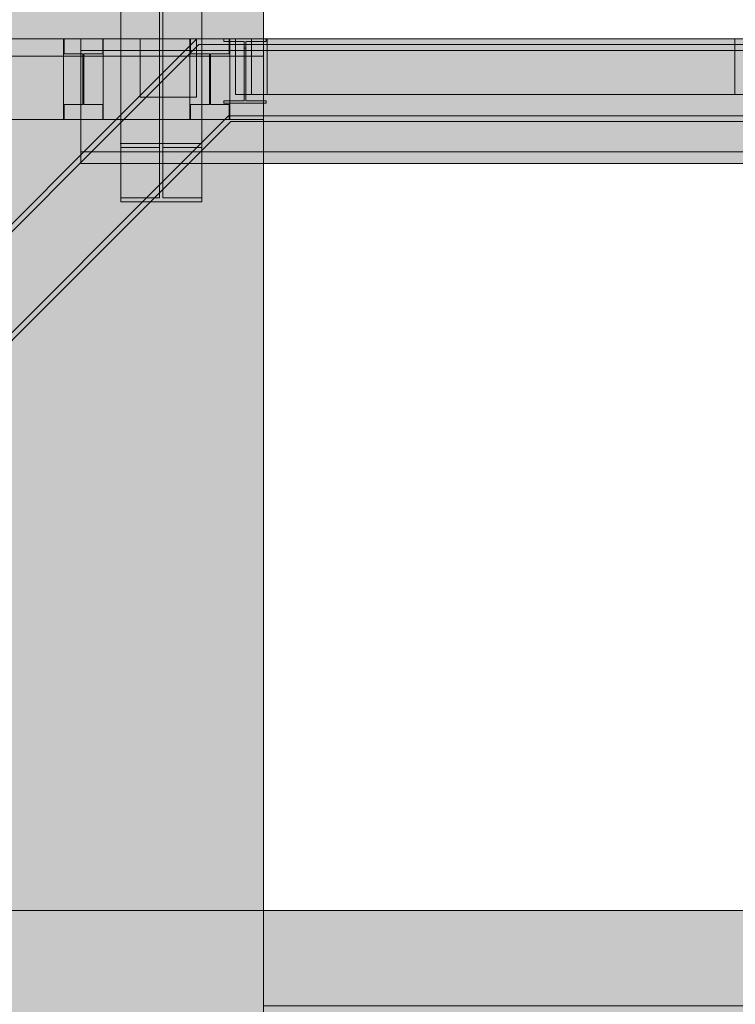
# Model space of a CAD drawing. Header units: millimetres. Extents: x 17 to 413, y 4 to 292.
# Tile 7 of 27: x 140 to 162, y 157 to 188. Entities that reach past the tile are written whole.
import ezdxf

# ---------------------------------------------------------------- set-up
doc = ezdxf.new("R2010")
doc.units = ezdxf.units.MM
for name, color, linetype in [('FILL-TIMBER', 7, 'Continuous'), ('FILL-WHITE', 7, 'Continuous'), ('LINE-CORE', 7, 'Continuous'), ('LINE-INK', 7, 'Continuous')]:
    doc.layers.add(name, color=color, linetype=linetype)

msp = doc.modelspace()

# ---------------------------------------------------------------- hatches: boundary and pattern name
at = {"layer": 'FILL-TIMBER', "true_color": 0xedd6a8}
h = msp.add_hatch(color=41, dxfattribs=at)
h.dxf.hatch_style = 1
h.paths.add_polyline_path([(141.521, 186.619), (141.428, 186.619), (140.926, 186.619), (140.926, 186.812), (140.926, 187.089), (141.645, 187.089), (142.146, 187.089), (142.146, 186.896), (142.146, 186.619), (141.551, 186.619), (141.551, 185.961), (141.551, 185.019), (141.645, 185.019), (142.146, 185.019), (142.146, 184.826), (142.146, 184.549), (141.428, 184.549), (140.926, 184.549), (140.926, 184.742), (140.926, 185.019), (141.521, 185.019), (141.521, 185.676)])
h = msp.add_hatch(color=41, dxfattribs=at)
h.dxf.hatch_style = 1
h.paths.add_polyline_path([(145.521, 186.619), (145.428, 186.619), (144.926, 186.619), (144.926, 186.812), (144.926, 187.089), (145.645, 187.089), (146.146, 187.089), (146.146, 186.896), (146.146, 186.619), (145.551, 186.619), (145.551, 185.961), (145.551, 185.019), (145.645, 185.019), (146.146, 185.019), (146.146, 184.826), (146.146, 184.549), (145.428, 184.549), (144.926, 184.549), (144.926, 184.742), (144.926, 185.019), (145.521, 185.019), (145.521, 185.676)])
h = msp.add_hatch(color=41, dxfattribs=at)
h.dxf.hatch_style = 1
h.paths.add_polyline_path([(147.346, 186.367), (147.346, 185.339), (146.758, 185.339), (146.346, 185.339), (146.346, 186.06), (146.346, 187.089), (146.934, 187.089), (147.346, 187.089)])
at = {"layer": 'FILL-WHITE', "true_color": 0xffffff}
h = msp.add_hatch(color=7, dxfattribs=at)
h.dxf.hatch_style = 1
h.paths.add_polyline_path([(142.715, 183.787), (142.715, 217.199), (145.278, 217.199), (145.278, 183.787)])
h = msp.add_hatch(color=7, dxfattribs=at)
h.dxf.hatch_style = 1
h.paths.add_polyline_path([(142.715, 183.664), (142.715, 217.026), (143.945, 217.026), (143.945, 183.664)])
h = msp.add_hatch(color=7, dxfattribs=at)
h.dxf.hatch_style = 1
h.paths.add_polyline_path([(144.048, 183.664), (144.048, 217.026), (145.278, 217.026), (145.278, 183.664)])
h = msp.add_hatch(color=7, dxfattribs=at)
h.dxf.hatch_style = 1
h.paths.add_polyline_path([(142.715, 182.068), (142.715, 214.769), (143.945, 214.769), (143.945, 182.068), (142.715, 182.068)])
h = msp.add_hatch(color=7, dxfattribs=at)
h.dxf.hatch_style = 1
h.paths.add_polyline_path([(144.048, 182.068), (144.048, 214.769), (145.278, 214.769), (145.278, 182.068), (144.048, 182.068)])
h = msp.add_hatch(color=7, dxfattribs=at)
h.dxf.hatch_style = 1
h.paths.add_polyline_path([(68.007, 189.04), (93.536, 214.569), (147.226, 214.569), (147.226, 155.799), (128.436, 155.799), (128.436, 180.554), (118.881, 180.554), (118.881, 155.799), (68.007, 155.799)])
h.paths.add_polyline_path([(134.226, 187.299), (134.226, 211.304), (124.671, 211.304), (124.671, 187.299)], flags=0)
h = msp.add_hatch(color=7, dxfattribs=at)
h.dxf.hatch_style = 1
h.paths.add_polyline_path([(68.007, 189.04), (93.536, 214.569), (147.226, 214.569), (147.226, 155.799), (128.436, 155.799), (128.436, 180.554), (118.881, 180.554), (118.881, 155.799), (68.007, 155.799)])
h.paths.add_polyline_path([(134.226, 187.299), (134.226, 211.304), (124.671, 211.304), (124.671, 187.299)], flags=0)
h = msp.add_hatch(color=7, dxfattribs=at)
h.dxf.hatch_style = 1
h.paths.add_polyline_path([(142.715, 214.596), (145.278, 214.596), (145.278, 181.946), (142.715, 181.946)])
h = msp.add_hatch(color=7, dxfattribs=at)
h.dxf.hatch_style = 1
h.paths.add_polyline_path([(68.007, 187.089), (68.906, 187.089), (72.906, 187.089), (76.906, 187.089), (80.906, 187.089), (84.906, 187.089), (88.906, 187.089), (92.906, 187.089), (96.906, 187.089), (100.906, 187.089), (104.906, 187.089), (108.906, 187.089), (112.906, 187.089), (116.906, 187.089), (120.906, 187.089), (124.906, 187.089), (128.906, 187.089), (132.906, 187.089), (136.906, 187.089), (140.906, 187.089), (144.906, 187.089), (147.226, 187.089), (147.226, 184.549), (146.166, 184.549), (142.166, 184.549), (138.166, 184.549), (134.166, 184.549), (130.166, 184.549), (126.166, 184.549), (122.166, 184.549), (118.166, 184.549), (114.166, 184.549), (110.166, 184.549), (106.166, 184.549), (102.166, 184.549), (98.166, 184.549), (94.166, 184.549), (90.166, 184.549), (86.166, 184.549), (82.166, 184.549), (78.166, 184.549), (74.166, 184.549), (70.166, 184.549), (68.007, 184.549)])
h = msp.add_hatch(color=7, dxfattribs=at)
h.dxf.hatch_style = 1
h.paths.add_polyline_path([(71.897, 187.089), (82.357, 187.089), (92.817, 187.089), (103.277, 187.089), (113.737, 187.089), (124.196, 187.089), (134.656, 187.089), (145.116, 187.089), (147.226, 187.089), (147.226, 184.549), (68.007, 184.549), (68.007, 187.089)])
h = msp.add_hatch(color=7, dxfattribs=at)
h.dxf.hatch_style = 1
h.paths.add_polyline_path([(103.916, 187.089), (106.026, 187.089), (107.806, 187.089), (115.354, 187.089), (117.134, 187.089), (124.681, 187.089), (126.461, 187.089), (134.009, 187.089), (135.789, 187.089), (143.336, 187.089), (145.116, 187.089), (147.226, 187.089), (147.226, 184.549), (103.916, 184.549)])
h = msp.add_hatch(color=7, dxfattribs=at)
h.dxf.hatch_style = 1
h.paths.add_polyline_path([(107.546, 187.089), (110.166, 187.089), (114.166, 187.089), (118.166, 187.089), (122.166, 187.089), (126.166, 187.089), (130.166, 187.089), (134.166, 187.089), (138.166, 187.089), (142.166, 187.089), (146.166, 187.089), (147.226, 187.089), (147.226, 184.549), (144.906, 184.549), (140.906, 184.549), (136.906, 184.549), (132.906, 184.549), (128.906, 184.549), (124.906, 184.549), (120.906, 184.549), (116.906, 184.549), (112.906, 184.549), (108.906, 184.549), (106.286, 184.549), (103.916, 184.549), (103.916, 187.089)])
h = msp.add_hatch(color=7, dxfattribs=at)
h.dxf.hatch_style = 1
h.paths.add_polyline_path([(116.868, 158.594), (116.746, 158.717), (145.118, 187.089), (181.606, 187.089), (181.606, 186.916), (145.19, 186.916)])
h = msp.add_hatch(color=7, dxfattribs=at)
h.dxf.hatch_style = 1
h.paths.add_polyline_path([(145.118, 187.089), (181.606, 187.089), (181.606, 186.916), (145.19, 186.916), (116.868, 158.594), (116.746, 158.717)])
h = msp.add_hatch(color=7, dxfattribs=at)
h.dxf.hatch_style = 1
h.paths.add_polyline_path([(116.868, 158.594), (116.746, 158.717), (145.118, 187.089), (181.606, 187.089), (181.606, 186.916), (145.19, 186.916)])
h = msp.add_hatch(color=7, dxfattribs=at)
h.dxf.hatch_style = 1
h.paths.add_polyline_path([(145.118, 187.089), (181.606, 187.089), (181.606, 186.916), (145.19, 186.916), (116.868, 158.594), (116.746, 158.717)])
h = msp.add_hatch(color=7, dxfattribs=at)
h.dxf.hatch_style = 1
h.paths.add_polyline_path([(116.868, 158.594), (116.746, 158.717), (145.118, 187.089), (181.606, 187.089), (181.606, 186.916), (145.19, 186.916)])
h = msp.add_hatch(color=7, dxfattribs=at)
h.dxf.hatch_style = 1
h.paths.add_polyline_path([(145.118, 187.089), (181.606, 187.089), (181.606, 186.916), (145.19, 186.916), (116.868, 158.594), (116.746, 158.717)])
h = msp.add_hatch(color=7, dxfattribs=at)
h.dxf.hatch_style = 1
h.paths.add_polyline_path([(140.906, 184.549), (140.906, 187.089), (142.166, 187.089), (142.166, 184.549)])
h = msp.add_hatch(color=7, dxfattribs=at)
h.dxf.hatch_style = 1
h.paths.add_polyline_path([(142.166, 187.089), (142.166, 184.549), (140.906, 184.549), (140.906, 187.089)])
h = msp.add_hatch(color=7, dxfattribs=at)
h.dxf.hatch_style = 1
h.paths.add_polyline_path([(140.926, 185.019), (141.521, 185.019), (141.521, 186.619), (140.926, 186.619), (140.926, 187.089), (142.146, 187.089), (142.146, 186.619), (141.551, 186.619), (141.551, 185.019), (142.146, 185.019), (142.146, 184.549), (140.926, 184.549)])
h = msp.add_hatch(color=7, dxfattribs=at)
h.dxf.hatch_style = 1
h.paths.add_polyline_path([(141.521, 185.019), (141.521, 186.619), (140.926, 186.619), (140.926, 187.089), (142.146, 187.089), (142.146, 186.619), (141.551, 186.619), (141.551, 185.019), (142.146, 185.019), (142.146, 184.549), (140.926, 184.549), (140.926, 185.019)])
h = msp.add_hatch(color=7, dxfattribs=at)
h.dxf.hatch_style = 1
h.paths.add_polyline_path([(140.926, 185.019), (141.521, 185.019), (141.521, 186.619), (140.926, 186.619), (140.926, 187.089), (142.146, 187.089), (142.146, 186.619), (141.551, 186.619), (141.551, 185.019), (142.146, 185.019), (142.146, 184.549), (140.926, 184.549)])
h = msp.add_hatch(color=7, dxfattribs=at)
h.dxf.hatch_style = 1
h.paths.add_polyline_path([(236.906, 187.089), (236.906, 186.724), (141.456, 186.724), (141.456, 187.089)])
h = msp.add_hatch(color=7, dxfattribs=at)
h.dxf.hatch_style = 1
h.paths.add_polyline_path([(141.456, 187.089), (236.906, 187.089), (236.906, 186.724), (141.456, 186.724)])
h = msp.add_hatch(color=7, dxfattribs=at)
h.dxf.hatch_style = 1
h.paths.add_polyline_path([(143.336, 187.089), (145.116, 187.089), (145.116, 185.249), (143.336, 185.249)])
h = msp.add_hatch(color=7, dxfattribs=at)
h.dxf.hatch_style = 1
h.paths.add_polyline_path([(144.906, 184.549), (144.906, 187.089), (146.166, 187.089), (146.166, 184.549)])
h = msp.add_hatch(color=7, dxfattribs=at)
h.dxf.hatch_style = 1
h.paths.add_polyline_path([(146.166, 187.089), (146.166, 184.549), (144.906, 184.549), (144.906, 187.089)])
h = msp.add_hatch(color=7, dxfattribs=at)
h.dxf.hatch_style = 1
h.paths.add_polyline_path([(144.926, 185.019), (145.521, 185.019), (145.521, 186.619), (144.926, 186.619), (144.926, 187.089), (146.146, 187.089), (146.146, 186.619), (145.551, 186.619), (145.551, 185.019), (146.146, 185.019), (146.146, 184.549), (144.926, 184.549)])
h = msp.add_hatch(color=7, dxfattribs=at)
h.dxf.hatch_style = 1
h.paths.add_polyline_path([(145.521, 185.019), (145.521, 186.619), (144.926, 186.619), (144.926, 187.089), (146.146, 187.089), (146.146, 186.619), (145.551, 186.619), (145.551, 185.019), (146.146, 185.019), (146.146, 184.549), (144.926, 184.549), (144.926, 185.019)])
h = msp.add_hatch(color=7, dxfattribs=at)
h.dxf.hatch_style = 1
h.paths.add_polyline_path([(144.926, 185.019), (145.521, 185.019), (145.521, 186.619), (144.926, 186.619), (144.926, 187.089), (146.146, 187.089), (146.146, 186.619), (145.551, 186.619), (145.551, 185.019), (146.146, 185.019), (146.146, 184.549), (144.926, 184.549)])
h = msp.add_hatch(color=7, dxfattribs=at)
h.dxf.hatch_style = 1
h.paths.add_polyline_path([(145.116, 187.089), (145.118, 187.089), (145.118, 187.089)])
h = msp.add_hatch(color=7, dxfattribs=at)
h.dxf.hatch_style = 1
h.paths.add_polyline_path([(145.116, 187.089), (145.118, 187.089), (145.118, 187.089)])
h = msp.add_hatch(color=7, dxfattribs=at)
h.dxf.hatch_style = 1
h.paths.add_polyline_path([(145.116, 187.089), (145.118, 187.089), (145.118, 187.089)])
h = msp.add_hatch(color=7, dxfattribs=at)
h.dxf.hatch_style = 1
h.paths.add_polyline_path([(145.964, 187.091), (145.964, 187.091), (145.98, 187.089), (145.964, 187.09)])
h = msp.add_hatch(color=7, dxfattribs=at)
h.dxf.hatch_style = 1
h.paths.add_polyline_path([(145.964, 187.091), (145.964, 187.091), (145.98, 187.089), (145.964, 187.09)])
h = msp.add_hatch(color=7, dxfattribs=at)
h.dxf.hatch_style = 1
h.paths.add_polyline_path([(145.964, 187.091), (145.964, 187.091), (145.98, 187.089), (145.964, 187.09)])
h = msp.add_hatch(color=7, dxfattribs=at)
h.dxf.hatch_style = 1
h.paths.add_polyline_path([(147.312, 187.089), (147.312, 187.011), (146.675, 187.011), (146.675, 186.799), (146.675, 185.135), (147.312, 185.135), (147.312, 185.057), (145.98, 185.057), (145.98, 185.135), (146.618, 185.135), (146.618, 187.011), (145.98, 187.011), (145.98, 187.089)])
h = msp.add_hatch(color=7, dxfattribs=at)
h.dxf.hatch_style = 1
h.paths.add_polyline_path([(145.98, 185.135), (146.618, 185.135), (146.618, 186.799), (146.618, 187.011), (145.98, 187.011), (145.98, 187.089), (147.312, 187.089), (147.312, 187.011), (146.675, 187.011), (146.675, 185.135), (147.312, 185.135), (147.312, 185.057), (145.98, 185.057)])
h = msp.add_hatch(color=7, dxfattribs=at)
h.dxf.hatch_style = 1
h.paths.add_polyline_path([(147.312, 187.089), (147.312, 187.011), (146.675, 187.011), (146.675, 186.799), (146.675, 185.135), (147.312, 185.135), (147.312, 185.057), (145.98, 185.057), (145.98, 185.135), (146.618, 185.135), (146.618, 187.011), (145.98, 187.011), (145.98, 187.089)])
h = msp.add_hatch(color=7, dxfattribs=at)
h.dxf.hatch_style = 1
h.paths.add_polyline_path([(145.98, 185.135), (146.618, 185.135), (146.618, 186.799), (146.618, 187.011), (145.98, 187.011), (145.98, 187.089), (147.312, 187.089), (147.312, 187.011), (146.675, 187.011), (146.675, 185.135), (147.312, 185.135), (147.312, 185.057), (145.98, 185.057)])
h = msp.add_hatch(color=7, dxfattribs=at)
h.dxf.hatch_style = 1
h.paths.add_polyline_path([(147.312, 187.089), (147.312, 187.011), (146.675, 187.011), (146.675, 186.799), (146.675, 185.135), (147.312, 185.135), (147.312, 185.057), (145.98, 185.057), (145.98, 185.135), (146.618, 185.135), (146.618, 187.011), (145.98, 187.011), (145.98, 187.089)])
h = msp.add_hatch(color=7, dxfattribs=at)
h.dxf.hatch_style = 1
h.paths.add_polyline_path([(145.98, 185.135), (146.618, 185.135), (146.618, 187.011), (145.98, 187.011), (145.98, 187.089), (147.312, 187.089), (147.312, 187.011), (146.675, 187.011), (146.675, 185.135), (147.312, 185.135), (147.312, 185.057), (145.98, 185.057)])
h = msp.add_hatch(color=7, dxfattribs=at)
h.dxf.hatch_style = 1
h.paths.add_polyline_path([(146.346, 185.339), (146.346, 187.089), (147.346, 187.089), (147.346, 185.339), (146.346, 185.339)])
h = msp.add_hatch(color=7, dxfattribs=at)
h.dxf.hatch_style = 1
h.paths.add_polyline_path([(146.346, 187.089), (146.856, 187.089), (165.426, 187.089), (166.426, 187.089), (166.426, 185.339), (165.916, 185.339), (147.346, 185.339), (146.346, 185.339)])
h = msp.add_hatch(color=7, dxfattribs=at)
h.dxf.hatch_style = 1
h.paths.add_polyline_path([(146.346, 185.339), (146.346, 187.089), (147.346, 187.089), (162.132, 187.089), (162.132, 185.339), (146.856, 185.339), (146.346, 185.339)])
h = msp.add_hatch(color=7, dxfattribs=at)
h.dxf.hatch_style = 1
h.paths.add_polyline_path([(146.856, 187.089), (165.916, 187.089), (165.916, 185.339), (146.856, 185.339)])
h = msp.add_hatch(color=7, dxfattribs=at)
h.dxf.hatch_style = 1
h.paths.add_polyline_path([(165.916, 187.089), (165.916, 185.339), (146.856, 185.339), (146.856, 187.089)])
h = msp.add_hatch(color=7, dxfattribs=at)
h.dxf.hatch_style = 1
h.paths.add_polyline_path([(146.856, 187.089), (165.916, 187.089), (165.916, 185.339), (146.856, 185.339)])
h = msp.add_hatch(color=7, dxfattribs=at)
h.dxf.hatch_style = 1
h.paths.add_polyline_path([(165.916, 187.089), (165.916, 185.339), (146.856, 185.339), (146.856, 187.089)])
h = msp.add_hatch(color=7, dxfattribs=at)
h.dxf.hatch_style = 1
h.paths.add_polyline_path([(146.856, 187.089), (165.916, 187.089), (165.916, 185.339), (146.856, 185.339)])
h = msp.add_hatch(color=7, dxfattribs=at)
h.dxf.hatch_style = 1
h.paths.add_polyline_path([(165.916, 187.089), (165.916, 185.339), (146.856, 185.339), (146.856, 187.089)])
h = msp.add_hatch(color=7, dxfattribs=at)
h.dxf.hatch_style = 1
h.paths.add_polyline_path([(146.856, 187.089), (165.916, 187.089), (165.916, 185.339), (146.856, 185.339)])
h = msp.add_hatch(color=7, dxfattribs=at)
h.dxf.hatch_style = 1
h.paths.add_polyline_path([(165.916, 187.089), (165.916, 185.339), (146.856, 185.339), (146.856, 187.089)])
h = msp.add_hatch(color=7, dxfattribs=at)
h.dxf.hatch_style = 1
h.paths.add_polyline_path([(146.856, 187.089), (165.916, 187.089), (165.916, 185.339), (146.856, 185.339)])
h = msp.add_hatch(color=7, dxfattribs=at)
h.dxf.hatch_style = 1
h.paths.add_polyline_path([(165.916, 187.089), (165.916, 185.339), (146.856, 185.339), (146.856, 187.089)])
h = msp.add_hatch(color=7, dxfattribs=at)
h.dxf.hatch_style = 1
h.paths.add_polyline_path([(146.856, 187.089), (165.916, 187.089), (165.916, 185.339), (146.856, 185.339)])
h = msp.add_hatch(color=7, dxfattribs=at)
h.dxf.hatch_style = 1
h.paths.add_polyline_path([(165.916, 187.089), (165.916, 185.339), (146.856, 185.339), (146.856, 187.089)])
h = msp.add_hatch(color=7, dxfattribs=at)
h.dxf.hatch_style = 1
h.paths.add_polyline_path([(146.856, 187.089), (165.916, 187.089), (165.916, 185.339), (146.856, 185.339)])
h = msp.add_hatch(color=7, dxfattribs=at)
h.dxf.hatch_style = 1
h.paths.add_polyline_path([(165.916, 187.089), (165.916, 185.339), (146.856, 185.339), (146.856, 187.089)])
h = msp.add_hatch(color=7, dxfattribs=at)
h.dxf.hatch_style = 1
h.paths.add_polyline_path([(146.856, 187.089), (165.916, 187.089), (165.916, 185.339), (146.856, 185.339)])
h = msp.add_hatch(color=7, dxfattribs=at)
h.dxf.hatch_style = 1
h.paths.add_polyline_path([(165.916, 187.089), (165.916, 185.339), (146.856, 185.339), (146.856, 187.089)])
h = msp.add_hatch(color=7, dxfattribs=at)
h.dxf.hatch_style = 1
h.paths.add_polyline_path([(146.856, 187.089), (165.916, 187.089), (165.916, 185.339), (146.856, 185.339)])
h = msp.add_hatch(color=7, dxfattribs=at)
h.dxf.hatch_style = 1
h.paths.add_polyline_path([(165.916, 187.089), (165.916, 185.339), (146.856, 185.339), (146.856, 187.089)])
h = msp.add_hatch(color=7, dxfattribs=at)
h.dxf.hatch_style = 1
h.paths.add_polyline_path([(146.856, 187.089), (165.916, 187.089), (165.916, 185.339), (146.856, 185.339)])
h = msp.add_hatch(color=7, dxfattribs=at)
h.dxf.hatch_style = 1
h.paths.add_polyline_path([(165.916, 187.089), (165.916, 185.339), (146.856, 185.339), (146.856, 187.089)])
h = msp.add_hatch(color=7, dxfattribs=at)
h.dxf.hatch_style = 1
h.paths.add_polyline_path([(146.856, 187.089), (165.916, 187.089), (165.916, 185.339), (146.856, 185.339)])
h = msp.add_hatch(color=7, dxfattribs=at)
h.dxf.hatch_style = 1
h.paths.add_polyline_path([(165.916, 187.089), (165.916, 185.339), (146.856, 185.339), (146.856, 187.089)])
h = msp.add_hatch(color=7, dxfattribs=at)
h.dxf.hatch_style = 1
h.paths.add_polyline_path([(146.856, 187.089), (165.916, 187.089), (165.916, 185.339), (146.856, 185.339)])
h = msp.add_hatch(color=7, dxfattribs=at)
h.dxf.hatch_style = 1
h.paths.add_polyline_path([(165.916, 187.089), (165.916, 185.339), (146.856, 185.339), (146.856, 187.089)])
h = msp.add_hatch(color=7, dxfattribs=at)
h.dxf.hatch_style = 1
h.paths.add_polyline_path([(146.856, 187.089), (165.916, 187.089), (165.916, 185.339), (146.856, 185.339)])
h = msp.add_hatch(color=7, dxfattribs=at)
h.dxf.hatch_style = 1
h.paths.add_polyline_path([(165.916, 187.089), (165.916, 185.339), (146.856, 185.339), (146.856, 187.089)])
h = msp.add_hatch(color=7, dxfattribs=at)
h.dxf.hatch_style = 1
h.paths.add_polyline_path([(146.856, 187.089), (165.916, 187.089), (165.916, 185.339), (146.856, 185.339)])
h = msp.add_hatch(color=7, dxfattribs=at)
h.dxf.hatch_style = 1
h.paths.add_polyline_path([(165.916, 187.089), (165.916, 185.339), (146.856, 185.339), (146.856, 187.089)])
h = msp.add_hatch(color=7, dxfattribs=at)
h.dxf.hatch_style = 1
h.paths.add_polyline_path([(146.856, 187.089), (165.916, 187.089), (165.916, 185.339), (146.856, 185.339)])
h = msp.add_hatch(color=7, dxfattribs=at)
h.dxf.hatch_style = 1
h.paths.add_polyline_path([(165.916, 187.089), (165.916, 185.339), (146.856, 185.339), (146.856, 187.089)])
h = msp.add_hatch(color=7, dxfattribs=at)
h.dxf.hatch_style = 1
h.paths.add_polyline_path([(146.856, 187.089), (165.916, 187.089), (165.916, 185.339), (146.856, 185.339)])
h = msp.add_hatch(color=7, dxfattribs=at)
h.dxf.hatch_style = 1
h.paths.add_polyline_path([(146.856, 187.089), (162.132, 187.089), (162.132, 185.339), (146.856, 185.339)])
h = msp.add_hatch(color=7, dxfattribs=at)
h.dxf.hatch_style = 1
h.paths.add_polyline_path([(146.856, 187.089), (162.132, 187.089), (162.132, 185.339), (146.856, 185.339)])
h = msp.add_hatch(color=7, dxfattribs=at)
h.dxf.hatch_style = 1
h.paths.add_polyline_path([(146.856, 187.089), (162.132, 187.089), (162.132, 185.339), (146.856, 185.339)])
h = msp.add_hatch(color=7, dxfattribs=at)
h.dxf.hatch_style = 1
h.paths.add_polyline_path([(146.856, 187.089), (162.132, 187.089), (162.132, 185.339), (146.856, 185.339)])
h = msp.add_hatch(color=7, dxfattribs=at)
h.dxf.hatch_style = 1
h.paths.add_polyline_path([(146.856, 187.089), (162.132, 187.089), (162.132, 185.339), (146.856, 185.339)])
h = msp.add_hatch(color=7, dxfattribs=at)
h.dxf.hatch_style = 1
h.paths.add_polyline_path([(146.856, 187.089), (162.132, 187.089), (162.132, 185.339), (146.856, 185.339)])
h = msp.add_hatch(color=7, dxfattribs=at)
h.dxf.hatch_style = 1
h.paths.add_polyline_path([(146.856, 187.089), (162.132, 187.089), (162.132, 185.339), (146.856, 185.339)])
h = msp.add_hatch(color=7, dxfattribs=at)
h.dxf.hatch_style = 1
h.paths.add_polyline_path([(146.856, 187.089), (162.132, 187.089), (162.132, 185.339), (146.856, 185.339)])
h = msp.add_hatch(color=7, dxfattribs=at)
h.dxf.hatch_style = 1
h.paths.add_polyline_path([(146.856, 187.089), (162.132, 187.089), (162.132, 185.339), (146.856, 185.339)])
h = msp.add_hatch(color=7, dxfattribs=at)
h.dxf.hatch_style = 1
h.paths.add_polyline_path([(146.856, 187.089), (162.132, 187.089), (162.132, 185.339), (146.856, 185.339)])
h = msp.add_hatch(color=7, dxfattribs=at)
h.dxf.hatch_style = 1
h.paths.add_polyline_path([(146.856, 187.089), (162.132, 187.089), (162.132, 185.339), (146.856, 185.339)])
h = msp.add_hatch(color=7, dxfattribs=at)
h.dxf.hatch_style = 1
h.paths.add_polyline_path([(146.856, 187.089), (162.132, 187.089), (162.132, 185.339), (146.856, 185.339)])
h = msp.add_hatch(color=7, dxfattribs=at)
h.dxf.hatch_style = 1
h.paths.add_polyline_path([(146.856, 187.089), (162.132, 187.089), (162.132, 185.339), (146.856, 185.339)])
h = msp.add_hatch(color=7, dxfattribs=at)
h.dxf.hatch_style = 1
h.paths.add_polyline_path([(118.464, 156.998), (116.868, 158.594), (145.19, 186.916), (181.606, 186.916), (181.606, 184.659), (146.124, 184.659), (118.464, 156.998)])
h = msp.add_hatch(color=7, dxfattribs=at)
h.dxf.hatch_style = 1
h.paths.add_polyline_path([(118.464, 156.998), (116.868, 158.594), (145.19, 186.916), (181.606, 186.916), (181.606, 184.659), (146.124, 184.659), (118.464, 156.998)])
h = msp.add_hatch(color=7, dxfattribs=at)
h.dxf.hatch_style = 1
h.paths.add_polyline_path([(118.464, 156.998), (116.868, 158.594), (145.19, 186.916), (181.606, 186.916), (181.606, 184.659), (146.124, 184.659), (118.464, 156.998)])
h = msp.add_hatch(color=7, dxfattribs=at)
h.dxf.hatch_style = 1
h.paths.add_polyline_path([(118.464, 156.998), (116.868, 158.594), (145.19, 186.916), (181.606, 186.916), (181.606, 184.659), (146.124, 184.659), (118.464, 156.998)])
h = msp.add_hatch(color=7, dxfattribs=at)
h.dxf.hatch_style = 1
h.paths.add_polyline_path([(118.464, 156.998), (116.868, 158.594), (145.19, 186.916), (181.606, 186.916), (181.606, 184.659), (146.124, 184.659), (118.464, 156.998)])
h = msp.add_hatch(color=7, dxfattribs=at)
h.dxf.hatch_style = 1
h.paths.add_polyline_path([(118.464, 156.998), (116.868, 158.594), (145.19, 186.916), (181.606, 186.916), (181.606, 184.659), (146.124, 184.659), (118.464, 156.998)])
h = msp.add_hatch(color=7, dxfattribs=at)
h.dxf.hatch_style = 1
h.paths.add_polyline_path([(236.906, 186.724), (236.906, 183.518), (141.456, 183.518), (141.456, 186.724)])
h = msp.add_hatch(color=7, dxfattribs=at)
h.dxf.hatch_style = 1
h.paths.add_polyline_path([(141.456, 186.724), (236.906, 186.724), (236.906, 183.518), (141.456, 183.518)])
h = msp.add_hatch(color=7, dxfattribs=at)
h.dxf.hatch_style = 1
h.paths.add_polyline_path([(145.98, 185.135), (146.618, 185.135), (146.618, 186.799), (146.675, 186.799), (146.675, 185.135), (147.312, 185.135), (147.312, 185.057), (145.98, 185.057)])
h = msp.add_hatch(color=7, dxfattribs=at)
h.dxf.hatch_style = 1
h.paths.add_polyline_path([(145.98, 185.135), (146.618, 185.135), (146.618, 186.799), (146.675, 186.799), (146.675, 185.135), (147.312, 185.135), (147.312, 185.057), (145.98, 185.057)])
h = msp.add_hatch(color=7, dxfattribs=at)
h.dxf.hatch_style = 1
h.paths.add_polyline_path([(145.98, 185.135), (146.618, 185.135), (146.618, 186.799), (146.675, 186.799), (146.675, 185.135), (147.312, 185.135), (147.312, 185.057), (145.98, 185.057)])
h = msp.add_hatch(color=7, dxfattribs=at)
h.dxf.hatch_style = 1
h.paths.add_polyline_path([(145.98, 185.135), (146.618, 185.135), (146.618, 186.799), (146.675, 186.799), (146.675, 185.135), (147.312, 185.135), (147.312, 185.057), (145.98, 185.057)])
h = msp.add_hatch(color=7, dxfattribs=at)
h.dxf.hatch_style = 1
h.paths.add_polyline_path([(145.98, 185.135), (146.618, 185.135), (146.618, 186.799), (146.675, 186.799), (146.675, 185.135), (147.312, 185.135), (147.312, 185.057), (145.98, 185.057)])
h = msp.add_hatch(color=7, dxfattribs=at)
h.dxf.hatch_style = 1
h.paths.add_polyline_path([(68.058, 186.549), (147.226, 186.549), (147.226, 156.536), (165.426, 156.536), (165.426, 186.549), (234.318, 186.549), (234.318, 154.299), (68.058, 154.299)])
h = msp.add_hatch(color=7, dxfattribs=at)
h.dxf.hatch_style = 1
h.paths.add_polyline_path([(68.058, 186.549), (147.226, 186.549), (147.226, 156.536), (165.426, 156.536), (165.426, 186.549), (234.318, 186.549), (234.318, 154.299), (68.058, 154.299)])
h = msp.add_hatch(color=7, dxfattribs=at)
h.dxf.hatch_style = 1
h.paths.add_polyline_path([(145.964, 185.055), (145.964, 185.055), (145.964, 185.056), (145.98, 185.057)])
h = msp.add_hatch(color=7, dxfattribs=at)
h.dxf.hatch_style = 1
h.paths.add_polyline_path([(145.964, 185.056), (145.98, 185.057), (145.964, 185.055), (145.964, 185.055), (145.964, 185.055)])
h = msp.add_hatch(color=7, dxfattribs=at)
h.dxf.hatch_style = 1
h.paths.add_polyline_path([(145.964, 185.056), (145.98, 185.057), (145.964, 185.055), (145.964, 185.055)])
h = msp.add_hatch(color=7, dxfattribs=at)
h.dxf.hatch_style = 1
h.paths.add_polyline_path([(145.964, 185.055), (145.964, 185.055), (145.964, 185.056), (145.98, 185.057)])
h = msp.add_hatch(color=7, dxfattribs=at)
h.dxf.hatch_style = 1
h.paths.add_polyline_path([(145.964, 185.056), (145.98, 185.057), (145.964, 185.055), (145.964, 185.055), (145.964, 185.055)])
h = msp.add_hatch(color=7, dxfattribs=at)
h.dxf.hatch_style = 1
h.paths.add_polyline_path([(145.964, 185.056), (145.98, 185.057), (145.964, 185.055), (145.964, 185.055)])
h = msp.add_hatch(color=7, dxfattribs=at)
h.dxf.hatch_style = 1
h.paths.add_polyline_path([(145.964, 185.055), (145.964, 185.055), (145.964, 185.056), (145.98, 185.057)])
h = msp.add_hatch(color=7, dxfattribs=at)
h.dxf.hatch_style = 1
h.paths.add_polyline_path([(145.964, 185.056), (145.98, 185.057), (145.964, 185.055), (145.964, 185.055), (145.964, 185.055)])
h = msp.add_hatch(color=7, dxfattribs=at)
h.dxf.hatch_style = 1
h.paths.add_polyline_path([(118.586, 156.876), (118.464, 156.998), (146.124, 184.659), (181.606, 184.659), (181.606, 184.486), (146.196, 184.486)])
h = msp.add_hatch(color=7, dxfattribs=at)
h.dxf.hatch_style = 1
h.paths.add_polyline_path([(146.124, 184.659), (181.606, 184.659), (181.606, 184.486), (146.196, 184.486), (118.586, 156.876), (118.464, 156.998)])
h = msp.add_hatch(color=7, dxfattribs=at)
h.dxf.hatch_style = 1
h.paths.add_polyline_path([(118.586, 156.876), (118.464, 156.998), (146.124, 184.659), (181.606, 184.659), (181.606, 184.486), (146.196, 184.486)])
h = msp.add_hatch(color=7, dxfattribs=at)
h.dxf.hatch_style = 1
h.paths.add_polyline_path([(146.124, 184.659), (181.606, 184.659), (181.606, 184.486), (146.196, 184.486), (118.586, 156.876), (118.464, 156.998)])
h = msp.add_hatch(color=7, dxfattribs=at)
h.dxf.hatch_style = 1
h.paths.add_polyline_path([(118.586, 156.876), (118.464, 156.998), (146.124, 184.659), (181.606, 184.659), (181.606, 184.486), (146.196, 184.486)])
h = msp.add_hatch(color=7, dxfattribs=at)
h.dxf.hatch_style = 1
h.paths.add_polyline_path([(146.124, 184.659), (181.606, 184.659), (181.606, 184.486), (146.196, 184.486), (118.586, 156.876), (118.464, 156.998)])
h = msp.add_hatch(color=7, dxfattribs=at)
h.dxf.hatch_style = 1
h.paths.add_polyline_path([(146.123, 184.659), (146.124, 184.659), (146.124, 184.659)])
h = msp.add_hatch(color=7, dxfattribs=at)
h.dxf.hatch_style = 1
h.paths.add_polyline_path([(146.123, 184.659), (146.124, 184.659), (146.124, 184.659)])
h = msp.add_hatch(color=7, dxfattribs=at)
h.dxf.hatch_style = 1
h.paths.add_polyline_path([(146.123, 184.659), (146.124, 184.659), (146.124, 184.659)])
h = msp.add_hatch(color=7, dxfattribs=at)
h.dxf.hatch_style = 1
h.paths.add_polyline_path([(142.71, 183.787), (142.715, 183.787), (145.278, 183.787), (145.278, 183.664), (144.048, 183.664), (144.048, 182.068), (145.278, 182.068), (145.278, 181.946), (142.715, 181.946), (142.715, 182.068), (143.945, 182.068), (143.945, 183.664), (142.715, 183.664), (142.715, 183.787), (142.699, 183.787), (142.699, 183.788), (142.699, 183.788), (142.699, 183.788), (142.699, 183.788)])
h = msp.add_hatch(color=7, dxfattribs=at)
h.dxf.hatch_style = 1
h.paths.add_polyline_path([(236.906, 183.518), (236.906, 183.153), (141.456, 183.153), (141.456, 183.518)])
h = msp.add_hatch(color=7, dxfattribs=at)
h.dxf.hatch_style = 1
h.paths.add_polyline_path([(141.456, 183.518), (236.906, 183.518), (236.906, 183.153), (141.456, 183.153)])
h = msp.add_hatch(color=7, dxfattribs=at)
h.dxf.hatch_style = 1
h.paths.add_polyline_path([(242.193, 159.549), (242.193, 121.299), (177.676, 121.299), (177.676, 146.054), (168.571, 146.054), (168.571, 121.299), (130.426, 121.299), (130.426, 146.054), (121.321, 146.054), (121.321, 121.299), (120.933, 121.299), (120.933, 159.549)])
h = msp.add_hatch(color=7, dxfattribs=at)
h.dxf.hatch_style = 1
h.paths.add_polyline_path([(242.193, 159.549), (242.193, 155.812), (120.933, 155.812), (120.933, 159.549)])

# ---------------------------------------------------------------- linework, layer by layer
at = {"layer": 'LINE-CORE', "lineweight": 5}
for points in [[(142.715, 183.787), (142.715, 217.199), (145.278, 217.199), (145.278, 217.199), (145.278, 183.787), (142.715, 183.787)], [(142.715, 183.664), (142.715, 217.026), (143.945, 217.026), (143.945, 217.026), (143.945, 183.664), (142.715, 183.664)], [(144.048, 183.664), (144.048, 217.026), (145.278, 217.026), (145.278, 217.026), (145.278, 183.664), (144.048, 183.664)], [(142.715, 182.068), (142.715, 182.068), (142.715, 214.769), (143.945, 214.769), (143.945, 214.769), (143.945, 214.769), (143.945, 214.769), (143.945, 182.068), (142.715, 182.068), (142.715, 182.068)], [(144.048, 182.068), (144.048, 182.068), (144.048, 214.769), (145.278, 214.769), (145.278, 214.769), (145.278, 214.769), (145.278, 214.769), (145.278, 182.068), (144.048, 182.068), (144.048, 182.068)], [(68.007, 189.04), (93.536, 214.569), (147.226, 214.569), (147.226, 155.799), (128.436, 155.799), (128.436, 180.554), (118.881, 180.554), (118.881, 155.799), (68.007, 155.799)], [(68.007, 189.04), (93.536, 214.569), (147.226, 214.569), (147.226, 155.799), (128.436, 155.799), (128.436, 180.554), (118.881, 180.554), (118.881, 155.799), (68.007, 155.799)], [(142.715, 214.596), (145.278, 214.596), (145.278, 181.946), (142.715, 181.946)], [(71.897, 187.089), (82.357, 187.089), (92.817, 187.089), (103.277, 187.089), (113.737, 187.089), (124.196, 187.089), (134.656, 187.089), (145.116, 187.089), (147.226, 187.089), (147.226, 184.549), (68.007, 184.549), (68.007, 187.089)], [(103.916, 187.089), (106.026, 187.089), (107.806, 187.089), (115.354, 187.089), (117.134, 187.089), (124.681, 187.089), (126.461, 187.089), (134.009, 187.089), (135.789, 187.089), (143.336, 187.089), (145.116, 187.089), (147.226, 187.089), (147.226, 184.549), (103.916, 184.549)], [(116.868, 158.594), (116.868, 158.594), (116.746, 158.717), (145.118, 187.089), (145.118, 187.089), (181.606, 187.089), (181.606, 186.916), (145.19, 186.916), (116.868, 158.594)], [(145.118, 187.089), (145.118, 187.089), (145.118, 187.089), (181.606, 187.089), (181.606, 186.916), (145.19, 186.916), (116.868, 158.594), (116.868, 158.594), (116.868, 158.594), (116.746, 158.717)], [(116.868, 158.594), (116.868, 158.594), (116.746, 158.717), (145.118, 187.089), (145.118, 187.089), (181.606, 187.089), (181.606, 186.916), (145.19, 186.916), (116.868, 158.594)], [(145.118, 187.089), (145.118, 187.089), (145.118, 187.089), (181.606, 187.089), (181.606, 186.916), (145.19, 186.916), (116.868, 158.594), (116.868, 158.594), (116.868, 158.594), (116.746, 158.717)], [(116.868, 158.594), (116.868, 158.594), (116.746, 158.717), (145.118, 187.089), (145.118, 187.089), (181.606, 187.089), (181.606, 186.916), (145.19, 186.916), (116.868, 158.594)], [(145.118, 187.089), (145.118, 187.089), (145.118, 187.089), (181.606, 187.089), (181.606, 186.916), (145.19, 186.916), (116.868, 158.594), (116.868, 158.594), (116.868, 158.594), (116.746, 158.717)], [(140.906, 184.549), (140.906, 187.089), (142.166, 187.089), (142.166, 187.089), (142.166, 184.549), (140.906, 184.549)], [(142.166, 187.089), (142.166, 184.549), (142.166, 184.549), (140.906, 184.549), (140.906, 187.089), (140.906, 187.089)], [(140.926, 185.019), (141.521, 185.019), (141.521, 186.619), (140.926, 186.619), (140.926, 187.089), (142.146, 187.089), (142.146, 186.619), (141.551, 186.619), (141.551, 185.019), (142.146, 185.019), (142.146, 184.549), (140.926, 184.549)], [(141.521, 185.019), (141.521, 186.619), (140.926, 186.619), (140.926, 187.089), (142.146, 187.089), (142.146, 186.619), (141.551, 186.619), (141.551, 185.019), (142.146, 185.019), (142.146, 184.549), (140.926, 184.549), (140.926, 185.019)], [(140.926, 185.019), (141.521, 185.019), (141.521, 186.619), (140.926, 186.619), (140.926, 187.089), (142.146, 187.089), (142.146, 186.619), (141.551, 186.619), (141.551, 185.019), (142.146, 185.019), (142.146, 184.549), (140.926, 184.549)], [(236.906, 187.089), (236.906, 186.724), (141.456, 186.724), (141.456, 187.089)], [(141.456, 187.089), (236.906, 187.089), (236.906, 186.724), (141.456, 186.724)], [(143.336, 187.089), (143.336, 187.089), (145.116, 187.089), (145.116, 185.249), (145.116, 185.249), (143.336, 185.249)], [(144.906, 184.549), (144.906, 187.089), (146.166, 187.089), (146.166, 187.089), (146.166, 184.549), (144.906, 184.549)], [(146.166, 187.089), (146.166, 184.549), (146.166, 184.549), (144.906, 184.549), (144.906, 187.089), (144.906, 187.089)], [(144.926, 185.019), (145.521, 185.019), (145.521, 186.619), (144.926, 186.619), (144.926, 187.089), (146.146, 187.089), (146.146, 186.619), (145.551, 186.619), (145.551, 185.019), (146.146, 185.019), (146.146, 184.549), (144.926, 184.549)], [(145.521, 185.019), (145.521, 186.619), (144.926, 186.619), (144.926, 187.089), (146.146, 187.089), (146.146, 186.619), (145.551, 186.619), (145.551, 185.019), (146.146, 185.019), (146.146, 184.549), (144.926, 184.549), (144.926, 185.019)], [(144.926, 185.019), (145.521, 185.019), (145.521, 186.619), (144.926, 186.619), (144.926, 187.089), (146.146, 187.089), (146.146, 186.619), (145.551, 186.619), (145.551, 185.019), (146.146, 185.019), (146.146, 184.549), (144.926, 184.549)], [(145.116, 187.089), (145.118, 187.089), (145.118, 187.089)], [(145.116, 187.089), (145.118, 187.089), (145.118, 187.089)], [(145.116, 187.089), (145.118, 187.089), (145.118, 187.089)], [(145.964, 187.091), (145.964, 187.091), (145.98, 187.089), (145.964, 187.09)], [(145.964, 187.091), (145.964, 187.091), (145.98, 187.089), (145.964, 187.09)], [(145.964, 187.091), (145.964, 187.091), (145.98, 187.089), (145.964, 187.09)], [(147.312, 187.089), (147.312, 187.011), (147.312, 187.011), (146.675, 187.011), (146.675, 186.799), (146.675, 186.799), (146.675, 185.135), (147.312, 185.135), (147.312, 185.135), (147.312, 185.057), (145.98, 185.057), (145.98, 185.135), (146.618, 185.135), (146.618, 187.011), (145.98, 187.011), (145.98, 187.089)], [(145.98, 185.135), (146.618, 185.135), (146.618, 186.799), (146.618, 187.011), (145.98, 187.011), (145.98, 187.089), (147.312, 187.089), (147.312, 187.011), (146.675, 187.011), (146.675, 185.135), (147.312, 185.135), (147.312, 185.057), (145.98, 185.057)], [(147.312, 187.089), (147.312, 187.011), (147.312, 187.011), (146.675, 187.011), (146.675, 186.799), (146.675, 186.799), (146.675, 185.135), (147.312, 185.135), (147.312, 185.135), (147.312, 185.057), (145.98, 185.057), (145.98, 185.135), (146.618, 185.135), (146.618, 187.011), (145.98, 187.011), (145.98, 187.089)], [(145.98, 185.135), (146.618, 185.135), (146.618, 186.799), (146.618, 187.011), (145.98, 187.011), (145.98, 187.089), (147.312, 187.089), (147.312, 187.011), (146.675, 187.011), (146.675, 185.135), (147.312, 185.135), (147.312, 185.057), (145.98, 185.057)], [(147.312, 187.089), (147.312, 187.011), (147.312, 187.011), (146.675, 187.011), (146.675, 186.799), (146.675, 186.799), (146.675, 185.135), (147.312, 185.135), (147.312, 185.135), (147.312, 185.057), (145.98, 185.057), (145.98, 185.135), (146.618, 185.135), (146.618, 187.011), (145.98, 187.011), (145.98, 187.089)], [(145.98, 185.135), (146.618, 185.135), (146.618, 187.011), (145.98, 187.011), (145.98, 187.089), (147.312, 187.089), (147.312, 187.011), (146.675, 187.011), (146.675, 185.135), (147.312, 185.135), (147.312, 185.057), (145.98, 185.057)], [(146.346, 185.339), (146.346, 187.089), (147.346, 187.089), (147.346, 187.089), (147.346, 187.089), (147.346, 185.339), (146.346, 185.339), (146.346, 185.339)], [(146.346, 187.089), (146.346, 187.089), (146.856, 187.089), (165.426, 187.089), (165.426, 187.089), (165.426, 187.089), (166.426, 187.089), (166.426, 185.339), (166.426, 185.339), (166.426, 185.339), (165.916, 185.339), (147.346, 185.339), (147.346, 185.339), (147.346, 185.339), (146.346, 185.339), (146.346, 187.089)], [(146.346, 185.339), (146.346, 187.089), (147.346, 187.089), (147.346, 187.089), (147.346, 187.089), (162.132, 187.089), (162.132, 187.089), (162.132, 185.339), (146.856, 185.339), (146.856, 185.339), (146.346, 185.339), (146.346, 185.339)], [(146.856, 187.089), (165.916, 187.089), (165.916, 185.339), (146.856, 185.339)], [(165.916, 187.089), (165.916, 185.339), (146.856, 185.339), (146.856, 187.089)], [(146.856, 187.089), (165.916, 187.089), (165.916, 185.339), (146.856, 185.339)], [(165.916, 187.089), (165.916, 185.339), (146.856, 185.339), (146.856, 187.089)], [(146.856, 187.089), (165.916, 187.089), (165.916, 185.339), (146.856, 185.339)], [(165.916, 187.089), (165.916, 185.339), (146.856, 185.339), (146.856, 187.089)], [(146.856, 187.089), (165.916, 187.089), (165.916, 185.339), (146.856, 185.339)], [(165.916, 187.089), (165.916, 185.339), (146.856, 185.339), (146.856, 187.089)], [(146.856, 187.089), (165.916, 187.089), (165.916, 185.339), (146.856, 185.339)], [(165.916, 187.089), (165.916, 185.339), (146.856, 185.339), (146.856, 187.089)], [(146.856, 187.089), (165.916, 187.089), (165.916, 185.339), (146.856, 185.339)], [(165.916, 187.089), (165.916, 185.339), (146.856, 185.339), (146.856, 187.089)], [(146.856, 187.089), (165.916, 187.089), (165.916, 185.339), (146.856, 185.339)], [(165.916, 187.089), (165.916, 185.339), (146.856, 185.339), (146.856, 187.089)], [(146.856, 187.089), (165.916, 187.089), (165.916, 185.339), (146.856, 185.339)], [(165.916, 187.089), (165.916, 185.339), (146.856, 185.339), (146.856, 187.089)], [(146.856, 187.089), (165.916, 187.089), (165.916, 185.339), (146.856, 185.339)], [(165.916, 187.089), (165.916, 185.339), (146.856, 185.339), (146.856, 187.089)], [(146.856, 187.089), (165.916, 187.089), (165.916, 185.339), (146.856, 185.339)], [(165.916, 187.089), (165.916, 185.339), (146.856, 185.339), (146.856, 187.089)], [(146.856, 187.089), (165.916, 187.089), (165.916, 185.339), (146.856, 185.339)], [(165.916, 187.089), (165.916, 185.339), (146.856, 185.339), (146.856, 187.089)], [(146.856, 187.089), (165.916, 187.089), (165.916, 185.339), (146.856, 185.339)], [(165.916, 187.089), (165.916, 185.339), (146.856, 185.339), (146.856, 187.089)], [(146.856, 187.089), (165.916, 187.089), (165.916, 185.339), (146.856, 185.339)], [(165.916, 187.089), (165.916, 185.339), (146.856, 185.339), (146.856, 187.089)], [(146.856, 187.089), (165.916, 187.089), (165.916, 185.339), (146.856, 185.339)], [(165.916, 187.089), (165.916, 185.339), (146.856, 185.339), (146.856, 187.089)], [(146.856, 187.089), (165.916, 187.089), (165.916, 185.339), (146.856, 185.339)], [(165.916, 187.089), (165.916, 185.339), (146.856, 185.339), (146.856, 187.089)], [(146.856, 187.089), (165.916, 187.089), (165.916, 185.339), (146.856, 185.339)], [(146.856, 187.089), (162.132, 187.089), (162.132, 185.339), (162.132, 185.339), (146.856, 185.339), (146.856, 187.089)], [(146.856, 187.089), (162.132, 187.089), (162.132, 187.089), (162.132, 185.339), (146.856, 185.339), (146.856, 185.339)], [(146.856, 187.089), (162.132, 187.089), (162.132, 185.339), (162.132, 185.339), (146.856, 185.339), (146.856, 187.089)], [(146.856, 187.089), (162.132, 187.089), (162.132, 187.089), (162.132, 185.339), (146.856, 185.339), (146.856, 185.339)], [(146.856, 187.089), (162.132, 187.089), (162.132, 185.339), (162.132, 185.339), (146.856, 185.339), (146.856, 187.089)], [(146.856, 187.089), (162.132, 187.089), (162.132, 187.089), (162.132, 185.339), (146.856, 185.339), (146.856, 185.339)], [(146.856, 187.089), (162.132, 187.089), (162.132, 185.339), (162.132, 185.339), (146.856, 185.339), (146.856, 187.089)], [(146.856, 187.089), (162.132, 187.089), (162.132, 187.089), (162.132, 185.339), (146.856, 185.339), (146.856, 185.339)], [(146.856, 187.089), (162.132, 187.089), (162.132, 185.339), (162.132, 185.339), (146.856, 185.339), (146.856, 187.089)], [(146.856, 187.089), (162.132, 187.089), (162.132, 187.089), (162.132, 185.339), (146.856, 185.339), (146.856, 185.339)], [(146.856, 187.089), (162.132, 187.089), (162.132, 185.339), (162.132, 185.339), (146.856, 185.339), (146.856, 187.089)], [(146.856, 187.089), (162.132, 187.089), (162.132, 187.089), (162.132, 185.339), (146.856, 185.339), (146.856, 185.339)], [(146.856, 187.089), (162.132, 187.089), (162.132, 185.339), (162.132, 185.339), (146.856, 185.339), (146.856, 187.089)], [(118.464, 156.998), (116.868, 158.594), (145.19, 186.916), (145.19, 186.916), (181.606, 186.916), (181.606, 184.659), (181.606, 184.659), (146.124, 184.659), (118.464, 156.998), (118.464, 156.998)], [(118.464, 156.998), (116.868, 158.594), (145.19, 186.916), (145.19, 186.916), (181.606, 186.916), (181.606, 186.916), (181.606, 184.659), (146.124, 184.659), (118.464, 156.998), (118.464, 156.998)], [(118.464, 156.998), (116.868, 158.594), (145.19, 186.916), (145.19, 186.916), (181.606, 186.916), (181.606, 184.659), (181.606, 184.659), (146.124, 184.659), (118.464, 156.998), (118.464, 156.998)], [(118.464, 156.998), (116.868, 158.594), (145.19, 186.916), (145.19, 186.916), (181.606, 186.916), (181.606, 186.916), (181.606, 184.659), (146.124, 184.659), (118.464, 156.998), (118.464, 156.998)], [(118.464, 156.998), (116.868, 158.594), (145.19, 186.916), (145.19, 186.916), (181.606, 186.916), (181.606, 184.659), (181.606, 184.659), (146.124, 184.659), (118.464, 156.998), (118.464, 156.998)], [(118.464, 156.998), (116.868, 158.594), (145.19, 186.916), (145.19, 186.916), (181.606, 186.916), (181.606, 186.916), (181.606, 184.659), (146.124, 184.659), (118.464, 156.998), (118.464, 156.998)], [(236.906, 186.724), (236.906, 183.518), (141.456, 183.518), (141.456, 186.724)], [(141.456, 186.724), (236.906, 186.724), (236.906, 183.518), (141.456, 183.518)], [(145.98, 185.135), (146.618, 185.135), (146.618, 186.799), (146.675, 186.799), (146.675, 185.135), (147.312, 185.135), (147.312, 185.057), (145.98, 185.057)], [(145.98, 185.135), (146.618, 185.135), (146.618, 186.799), (146.675, 186.799), (146.675, 186.799), (146.675, 185.135), (147.312, 185.135), (147.312, 185.135), (147.312, 185.057), (145.98, 185.057), (145.98, 185.057)], [(145.98, 185.135), (146.618, 185.135), (146.618, 186.799), (146.675, 186.799), (146.675, 185.135), (147.312, 185.135), (147.312, 185.057), (145.98, 185.057)], [(145.98, 185.135), (146.618, 185.135), (146.618, 186.799), (146.675, 186.799), (146.675, 186.799), (146.675, 185.135), (147.312, 185.135), (147.312, 185.135), (147.312, 185.057), (145.98, 185.057), (145.98, 185.057)], [(145.98, 185.135), (146.618, 185.135), (146.618, 186.799), (146.675, 186.799), (146.675, 185.135), (147.312, 185.135), (147.312, 185.057), (145.98, 185.057)], [(68.058, 186.549), (147.226, 186.549), (147.226, 156.536), (165.426, 156.536), (165.426, 186.549), (234.318, 186.549), (234.318, 154.299), (68.058, 154.299)], [(68.058, 186.549), (147.226, 186.549), (147.226, 156.536), (165.426, 156.536), (165.426, 186.549), (234.318, 186.549), (234.318, 154.299), (234.318, 154.299), (234.318, 154.299), (68.058, 154.299), (68.058, 154.299), (68.058, 154.299)], [(145.964, 185.055), (145.964, 185.055), (145.964, 185.056), (145.98, 185.057)], [(145.964, 185.056), (145.98, 185.057), (145.964, 185.055), (145.964, 185.055), (145.964, 185.055)], [(145.964, 185.056), (145.98, 185.057), (145.964, 185.055), (145.964, 185.055)], [(145.964, 185.055), (145.964, 185.055), (145.964, 185.056), (145.98, 185.057)], [(145.964, 185.056), (145.98, 185.057), (145.964, 185.055), (145.964, 185.055), (145.964, 185.055)], [(145.964, 185.056), (145.98, 185.057), (145.964, 185.055), (145.964, 185.055)], [(145.964, 185.055), (145.964, 185.055), (145.964, 185.056), (145.98, 185.057)], [(145.964, 185.056), (145.98, 185.057), (145.964, 185.055), (145.964, 185.055), (145.964, 185.055)], [(118.586, 156.876), (118.586, 156.876), (118.464, 156.998), (146.124, 184.659), (181.606, 184.659), (181.606, 184.486), (146.196, 184.486), (118.586, 156.876)], [(146.124, 184.659), (181.606, 184.659), (181.606, 184.659), (181.606, 184.486), (146.196, 184.486), (118.586, 156.876), (118.586, 156.876), (118.586, 156.876), (118.464, 156.998)], [(118.586, 156.876), (118.586, 156.876), (118.464, 156.998), (146.124, 184.659), (181.606, 184.659), (181.606, 184.486), (146.196, 184.486), (118.586, 156.876)], [(146.124, 184.659), (181.606, 184.659), (181.606, 184.659), (181.606, 184.486), (146.196, 184.486), (118.586, 156.876), (118.586, 156.876), (118.586, 156.876), (118.464, 156.998)], [(118.586, 156.876), (118.586, 156.876), (118.464, 156.998), (146.124, 184.659), (181.606, 184.659), (181.606, 184.486), (146.196, 184.486), (118.586, 156.876)], [(146.124, 184.659), (181.606, 184.659), (181.606, 184.659), (181.606, 184.486), (146.196, 184.486), (118.586, 156.876), (118.586, 156.876), (118.586, 156.876), (118.464, 156.998)], [(146.123, 184.659), (146.124, 184.659), (146.124, 184.659), (146.124, 184.659), (146.124, 184.659)], [(146.123, 184.659), (146.124, 184.659), (146.124, 184.659), (146.124, 184.659), (146.124, 184.659)], [(146.123, 184.659), (146.124, 184.659), (146.124, 184.659), (146.124, 184.659), (146.124, 184.659)], [(142.71, 183.787), (142.715, 183.787), (145.278, 183.787), (145.278, 183.664), (144.048, 183.664), (144.048, 182.068), (145.278, 182.068), (145.278, 181.946), (142.715, 181.946), (142.715, 182.068), (143.945, 182.068), (143.945, 183.664), (142.715, 183.664), (142.715, 183.787), (142.699, 183.787), (142.699, 183.788), (142.699, 183.788), (142.699, 183.788), (142.699, 183.788)], [(236.906, 183.518), (236.906, 183.153), (141.456, 183.153), (141.456, 183.518)], [(141.456, 183.518), (236.906, 183.518), (236.906, 183.153), (141.456, 183.153)], [(242.193, 159.549), (242.193, 121.299), (177.676, 121.299), (177.676, 146.054), (168.571, 146.054), (168.571, 121.299), (130.426, 121.299), (130.426, 146.054), (121.321, 146.054), (121.321, 121.299), (120.933, 121.299), (120.933, 159.549)], [(242.193, 159.549), (242.193, 155.812), (120.933, 155.812), (120.933, 159.549)]]:
    msp.add_lwpolyline(points, close=True, dxfattribs=at)
for points in [[(136.906, 187.089), (140.906, 187.089), (144.906, 187.089), (147.226, 187.089), (147.226, 184.549), (146.166, 184.549), (142.166, 184.549), (138.166, 184.549)], [(138.166, 187.089), (142.166, 187.089), (146.166, 187.089), (147.226, 187.089), (147.226, 184.549), (144.906, 184.549), (140.906, 184.549), (136.906, 184.549)]]:
    msp.add_lwpolyline(points, dxfattribs=at)
at = {"layer": 'LINE-INK', "lineweight": 5}
for points in [[(141.521, 186.619), (141.428, 186.619), (140.926, 186.619), (140.926, 186.812), (140.926, 187.089), (141.645, 187.089), (142.146, 187.089), (142.146, 186.896), (142.146, 186.619), (141.551, 186.619), (141.551, 185.961), (141.551, 185.019), (141.645, 185.019), (142.146, 185.019), (142.146, 184.826), (142.146, 184.549), (141.428, 184.549), (140.926, 184.549), (140.926, 184.742), (140.926, 185.019), (141.521, 185.019), (141.521, 185.676)], [(145.521, 186.619), (145.428, 186.619), (144.926, 186.619), (144.926, 186.812), (144.926, 187.089), (145.645, 187.089), (146.146, 187.089), (146.146, 186.896), (146.146, 186.619), (145.551, 186.619), (145.551, 185.961), (145.551, 185.019), (145.645, 185.019), (146.146, 185.019), (146.146, 184.826), (146.146, 184.549), (145.428, 184.549), (144.926, 184.549), (144.926, 184.742), (144.926, 185.019), (145.521, 185.019), (145.521, 185.676)], [(147.346, 186.367), (147.346, 185.339), (146.758, 185.339), (146.346, 185.339), (146.346, 186.06), (146.346, 187.089), (146.934, 187.089), (147.346, 187.089)]]:
    msp.add_lwpolyline(points, close=True, dxfattribs=at)

doc.saveas('drawing.dxf')
